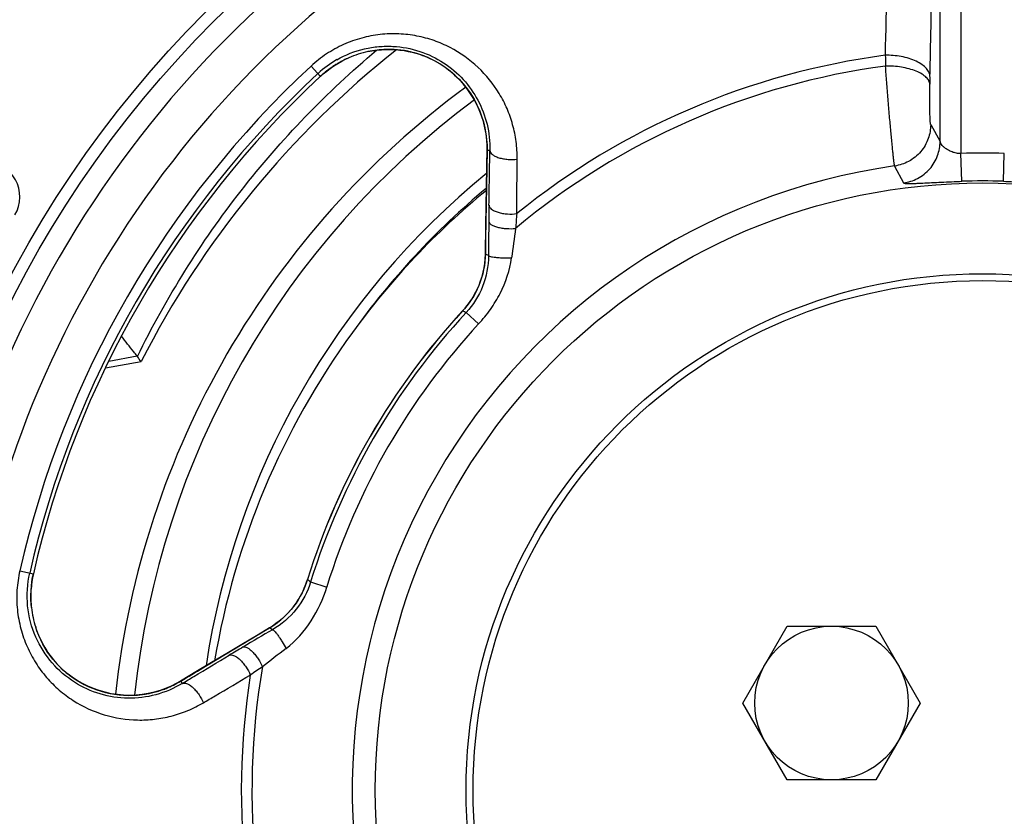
# Model space of a CAD drawing. Extents: x -3093 to 1181, y 8 to 2278.
# Tile 55 of 77: x -861 to -720, y 1156 to 1270. Entities that reach past the tile are written whole.
import ezdxf

# ---------------------------------------------------------------- set-up
doc = ezdxf.new("R2010")
doc.units = 0
doc.header["$LTSCALE"] = 65.395
doc.layers.get('0').update_dxf_attribs({"linetype": 'CONTINUOUS'})

msp = doc.modelspace()

# ---------------------------------------------------------------- linework, layer by layer
at = {"color": 9, "linetype": 'CONTINUOUS'}
for p, q in [((-729, 1252.64), (-729, 1306.51)), ((-726, 1307.38), (-726, 1250.92)), ((-810.95, 1265.5), (-810.95, 1265.5)), ((-807.65, 1265.82), (-807.67, 1265.82)), ((-807.64, 1265.82), (-807.67, 1265.82)), ((-805.17, 1265.54), (-805.2, 1265.55)), ((-813.71, 1264.61), (-813.7, 1264.61)), ((-802.76, 1264.82), (-802.82, 1264.84)), ((-817.74, 1261.96), (-819.1, 1263.43)), ((-815.27, 1263.81), (-815.3, 1263.79)), ((-815.27, 1263.81), (-815.3, 1263.79)), ((-730.34, 1255.05), (-729, 1252.64)), ((-793.89, 1251.35), (-793.89, 1251.4)), ((-793.49, 1251.35), (-793.89, 1251.35)), ((-725.86, 1246.93), (-726, 1250.92)), ((-719.93, 1246.93), (-719.79, 1250.92)), ((-735.51, 1249.12), (-734.22, 1246.7)), ((-794.13, 1236.47), (-794.13, 1236.51)), ((-794.13, 1236.47), (-794.13, 1236.51)), ((-794.13, 1236.47), (-794.13, 1236.51)), ((-793.69, 1236.29), (-794.13, 1236.47)), ((-797.4, 1228.38), (-797.4, 1228.38)), ((-797.4, 1228.38), (-797.4, 1228.38)), ((-795.1, 1226.5), (-796.88, 1228.15)), ((-848.08, 1221.19), (-844.04, 1221.91)), ((-860.83, 1191.15), (-858.88, 1190.7)), ((-819.62, 1189.88), (-819.63, 1189.88)), ((-819.62, 1189.88), (-819.63, 1189.88)), ((-819.17, 1189.54), (-816.85, 1188.82)), ((-859.16, 1185.88), (-859.16, 1185.88)), ((-858.56, 1183.06), (-858.55, 1183.06)), ((-825.04, 1182.98), (-825, 1183)), ((-825, 1183), (-825.04, 1182.98)), ((-825, 1183), (-824.63, 1182.71)), ((-853.87, 1176.3), (-853.91, 1176.34)), ((-837.77, 1175.35), (-837.81, 1175.33)), ((-837.77, 1175.35), (-837.56, 1175.01)), ((-843.3, 1173.42), (-843.26, 1173.43)), ((-843.3, 1173.42), (-843.26, 1173.42))]:
    msp.add_line(p, q, dxfattribs=at)
at = {"color": 6, "linetype": 'CONTINUOUS'}
for p, q in [((-848.55, 1220.2), (-843.44, 1221.1)), ((-757.25, 1172.2), (-750.9, 1183.2)), ((-750.9, 1183.2), (-738.2, 1183.2)), ((-738.2, 1183.2), (-731.85, 1172.2)), ((-750.9, 1161.2), (-757.25, 1172.2)), ((-731.85, 1172.2), (-738.2, 1161.2)), ((-738.2, 1161.2), (-750.9, 1161.2))]:
    msp.add_line(p, q, dxfattribs=at)
at = {"color": 7, "linetype": 'CONTINUOUS'}
for p, q in [((-824.64, 1183.23), (-825.04, 1182.98)), ((-835.62, 1176.65), (-837.81, 1175.33)), ((-853.33, 1175.91), (-853.91, 1176.34)), ((-837.81, 1175.33), (-837.81, 1175.33))]:
    msp.add_line(p, q, dxfattribs=at)
for points in [[(-810.95, 1265.5), (-810.39, 1265.61), (-809.69, 1265.71), (-809, 1265.78), (-808.32, 1265.82), (-807.66, 1265.82), (-807.01, 1265.79), (-806.38, 1265.73), (-805.77, 1265.65), (-805.18, 1265.54), (-804.62, 1265.42), (-804.09, 1265.28), (-803.59, 1265.12), (-803.12, 1264.95), (-802.82, 1264.84)], [(-815.28, 1263.8), (-814.72, 1264.12), (-814.15, 1264.41), (-813.7, 1264.61)], [(-802.82, 1264.84), (-802.15, 1264.55), (-801.38, 1264.17), (-800.63, 1263.74), (-799.91, 1263.26), (-799.21, 1262.73), (-798.54, 1262.15), (-797.9, 1261.54), (-797.3, 1260.88), (-796.74, 1260.18), (-796.23, 1259.45), (-795.76, 1258.69), (-795.34, 1257.9), (-794.98, 1257.1), (-794.67, 1256.27), (-794.41, 1255.44), (-794.2, 1254.6), (-794.05, 1253.75), (-793.95, 1252.92), (-793.9, 1252.09), (-793.89, 1251.4)], [(-817.74, 1261.96), (-817.36, 1262.3), (-816.87, 1262.71), (-816.35, 1263.1), (-815.82, 1263.46), (-815.28, 1263.8)], [(-793.89, 1251.4), (-793.93, 1248.83), (-793.98, 1246.2), (-794.02, 1243.63), (-794.06, 1241.14), (-794.1, 1238.72), (-794.13, 1236.51)], [(-794.13, 1236.51), (-794.15, 1236.03), (-794.2, 1235.43), (-794.27, 1234.83), (-794.38, 1234.24), (-794.52, 1233.66), (-794.68, 1233.09), (-794.87, 1232.54), (-795.08, 1231.99), (-795.31, 1231.46), (-795.57, 1230.95), (-795.85, 1230.45), (-796.15, 1229.97), (-796.47, 1229.51), (-796.8, 1229.08), (-797.14, 1228.66), (-797.4, 1228.38)], [(-859.16, 1185.88), (-859.2, 1186.38), (-859.24, 1187.02), (-859.25, 1187.66), (-859.22, 1188.3), (-859.17, 1188.94), (-859.09, 1189.58), (-858.99, 1190.22), (-858.88, 1190.7)], [(-819.62, 1189.88), (-819.75, 1189.5), (-819.94, 1189), (-820.15, 1188.49), (-820.39, 1187.99), (-820.65, 1187.49), (-820.94, 1187), (-821.26, 1186.52), (-821.6, 1186.05), (-821.97, 1185.6), (-822.36, 1185.15), (-822.77, 1184.73), (-823.21, 1184.32), (-823.66, 1183.94), (-824.14, 1183.57), (-824.64, 1183.23)], [(-853.91, 1176.34), (-854.17, 1176.55), (-854.55, 1176.88), (-854.94, 1177.23), (-855.33, 1177.62), (-855.71, 1178.05), (-856.1, 1178.5), (-856.47, 1178.99), (-856.84, 1179.5), (-857.19, 1180.05), (-857.52, 1180.63), (-857.83, 1181.24), (-858.11, 1181.87), (-858.37, 1182.53), (-858.55, 1183.06)], [(-825.04, 1182.98), (-826.94, 1181.84), (-829.02, 1180.6), (-831.16, 1179.32), (-833.36, 1178), (-835.62, 1176.65)], [(-837.81, 1175.33), (-838.42, 1174.99), (-839.16, 1174.61), (-839.94, 1174.28), (-840.74, 1174), (-841.58, 1173.75), (-842.43, 1173.56), (-843.3, 1173.42), (-844.18, 1173.33), (-845.07, 1173.3), (-845.96, 1173.33), (-846.85, 1173.41), (-847.74, 1173.54), (-848.6, 1173.74), (-849.46, 1173.98), (-850.29, 1174.27), (-851.1, 1174.62), (-851.87, 1175.01), (-852.62, 1175.44), (-853.33, 1175.91)]]:
    msp.add_lwpolyline(points, dxfattribs=at)
for radius in [157.53, 87]:
    msp.add_circle((-722.9, 1159.7), radius, dxfattribs=at)
at = {"color": 9, "linetype": 'CONTINUOUS'}
msp.add_circle((-722.9, 1159.7), 155.78, dxfattribs=at)
at = {"color": 6, "linetype": 'CONTINUOUS'}
for centre, radius in [((-722.9, 1159.7), 74), ((-722.9, 1159.7), 73), ((-744.55, 1172.2), 11)]:
    msp.add_circle(centre, radius, dxfattribs=at)
at = {"color": 9, "linetype": 'CONTINUOUS'}
for centre, radius, start, end in [((-722.9, 1159.7), 200.22, 111.5029, 153.2858), ((-722.9, 1159.7), 199.18, 111.8374, 153.1354), ((-722.9, 1159.81), 198.37, 111.4765, 153.0556), ((-722.9, 1159.7), 152.75, 94.8929, 205.1071), ((-722.9, 1159.7), 146.93, 95.0602, 204.9398), ((-21000.82, 1771.7), 20270.32, 358.567559, 358.683702), ((-807.9, 1251.35), 14.48, 102.1905, 113.6495), ((-807.95, 1251.62), 14.2, 91.5866, 102.2096), ((-807.95, 1251.67), 14.15, 91.3613, 91.5809), ((-807.95, 1251.69), 14.13, 88.8618, 91.3619), ((-807.95, 1251.87), 13.96, 81.092, 88.7565), ((-807.95, 1251.85), 13.97, 80.9121, 81.0939), ((-807.94, 1251.92), 13.91, 78.6268, 80.9141), ((-807.88, 1252.18), 13.63, 68.1732, 78.524), ((-808.1, 1251.57), 14.72, 119.7294, 132.8308), ((-807.91, 1251.39), 14.44, 120.0149, 120.6223), ((-807.9, 1251.37), 14.46, 113.6539, 120.0141), ((-807.7, 1252.66), 13.13, 67.9151, 68.1446), ((-808.11, 1251.64), 14.22, 65.526, 67.9143), ((-808.11, 1251.64), 14.22, 8.4168, 65.5357), ((-722.9, 1159.7), 106.2, 97.5453, 128.9425), ((-316.56, 1274), 420.38, 181.2296, 181.4402), ((-722.9, 1159.7), 141.47, 132.8436, 167.1564), ((-807.87, 1251.32), 14.52, 125.8165, 132.8384), ((-807.87, 1251.32), 14.52, 125.653, 125.8149), ((-807.88, 1251.33), 14.51, 123.3524, 125.6532), ((-807.89, 1251.34), 14.49, 123.0903, 123.352), ((-807.9, 1251.36), 14.47, 120.7733, 123.0907), ((-722.9, 1159.7), 104.67, 97.637, 129.7418), ((-722.9, 1159.7), 140.02, 132.8436, 167.1564), ((-722.9, 1159.7), 139.48, 132.8436, 167.1564), ((-445.98, 1256.05), 284.52, 178.8189, 179.0379), ((-722.89, 1160.49), 122.17, 126.5872, 173.969), ((-808.12, 1251.64), 14.24, 359.0441, 8.4209), ((-808.15, 1251.64), 14.26, 358.8443, 359.0456), ((-722.9, 1159.7), 91.28, 88.0518, 91.9482), ((-722.9, 1159.7), 90.31, 98.0255, 201.9745), ((-722.89, 1160.84), 112.51, 129.1659, 171.4718), ((-722.9, 1159.7), 87.28, 88.0518, 91.9482), ((-722.9, 1160.7), 111, 129.8265, 144.4169), ((-51.38, 1231.61), 742.33, 179.08201, 179.26039), ((279.46, 1158.51), 1072.38, 175.51864, 175.63225), ((-223.13, 1234.03), 570.56, 179.2815, 179.7728), ((127.46, 1113.61), 925.96, 172.14394, 172.40803), ((-806.36, 1236.71), 12.24, 334.6144, 358.8399), ((-806.51, 1236.78), 12.4, 319.7047, 334.6558), ((-806.45, 1236.72), 12.32, 317.3242, 319.7086), ((-722.9, 1159.7), 101.32, 137.3289, 162.6711), ((-722.9, 1159.7), 100.79, 137.2231, 162.7769), ((-722.9, 1159.7), 98.37, 137.2231, 162.7769), ((-844.75, 1187.48), 14.5, 167.1565, 168.5782), ((-844.74, 1187.48), 14.51, 171.7091, 174.0561), ((-844.74, 1187.48), 14.51, 171.4506, 171.7092), ((-844.74, 1187.48), 14.51, 169.1856, 171.4506), ((-844.74, 1187.48), 14.51, 168.5781, 169.1855), ((-831.44, 1193.56), 12.38, 325.324, 340.2817), ((-831.38, 1193.55), 12.32, 340.2671, 342.6753), ((-844.78, 1187.48), 14.47, 174.2277, 184.3249), ((-844.75, 1187.48), 14.5, 174.0564, 174.2304), ((-844.81, 1187.48), 14.43, 184.3268, 184.6588), ((-844.83, 1187.48), 14.42, 184.6585, 186.3501), ((-831.33, 1193.47), 12.24, 301.1602, 325.3754), ((-844.77, 1187.48), 14.48, 186.3505, 197.8095), ((-844.95, 1187.42), 14.29, 197.8098, 198.8898), ((-553.04, 716.32), 539.7, 120.2131, 120.7326), ((-457.63, 555.97), 726.29, 120.73758, 120.9199), ((-310.79, 514.79), 839.38, 127.57835, 127.86967), ((-845.48, 1187.06), 13.65, 226.1349, 231.8201), ((-245.71, 328.73), 1028.13, 124.3653, 124.48379), ((-722.9, 1159.7), 104.67, 170.2581, 202.363), ((-845.8, 1186.66), 13.12, 231.8556, 232.0847), ((-845.13, 1187.52), 14.22, 232.0856, 234.3933), ((-845.13, 1187.53), 14.22, 234.3933, 234.8161), ((-845.13, 1187.52), 14.22, 234.8064, 277.3662), ((-845.13, 1187.53), 14.23, 291.6272, 300.9571), ((-845.15, 1187.56), 14.26, 300.9542, 301.1556), ((-722.9, 1159.7), 106.2, 171.0575, 202.4547), ((-845.13, 1187.52), 14.22, 280.8654, 281.3932), ((-845.13, 1187.54), 14.24, 281.3938, 284.3826), ((-845.13, 1187.55), 14.25, 284.3824, 287.8872), ((-845.13, 1187.54), 14.24, 287.8875, 288.3537), ((-845.13, 1187.54), 14.24, 288.3539, 291.3623), ((-845.13, 1187.53), 14.23, 291.3627, 291.627), ((-845.13, 1187.52), 14.21, 277.5573, 280.8654)]:
    msp.add_arc(centre, radius, start, end, dxfattribs=at)
at = {"color": 7, "linetype": 'CONTINUOUS'}
for centre, radius, start, end in [((-722.9, 1159.7), 182, 29.6407, 150.3593), ((-722.9, 1159.7), 181, 29.8208, 150.1792), ((-807.9, 1251.35), 14.48, 102.1905, 113.6495), ((-722.9, 1159.7), 139.48, 132.8437, 167.1564), ((-865.82, 1244.7), 5, 328.9924, 90), ((-722.9, 1159.7), 101.33, 137.3289, 162.6711), ((-844.77, 1187.48), 14.48, 186.3505, 197.7866)]:
    msp.add_arc(centre, radius, start, end, dxfattribs=at)
at = {"color": 6, "linetype": 'CONTINUOUS'}
for centre, radius, start, end in [((-722.9, 1159.7), 135.28, 128.3553, 153.0057), ((-722.9, 1159.7), 125, 126.3173, 173.6824), ((-724.17, 1160.6), 110.02, 129.3901, 143.9941), ((-722.9, 1159.7), 111.58, 144.004, 170.4223), ((-845.99, 1220.35), 2.5, 36.4213, 38.8551)]:
    msp.add_arc(centre, radius, start, end, dxfattribs=at)
at = {"color": 9, "linetype": 'CONTINUOUS'}
for points, knots in [([(-888.63, 1249.7), (-885.89, 1254.76), (-879.95, 1264.65), (-866.33, 1283.22), (-846.18, 1303.99), (-822.58, 1320.72), (-802.13, 1331.35), (-791.46, 1335.71), (-786.03, 1337.64)], [0, 0, 0, 0, 0.125042, 0.250091, 0.499947, 0.74983, 0.874912, 1, 1, 1, 1]), ([(-730.44, 1261.92), (-730.37, 1265.34), (-730.09, 1279.03), (-729.8, 1292.72), (-729.59, 1302.98)], [0, 0, 0, 0, 0.25014, 1, 1, 1, 1]), ([(-789.57, 1250.11), (-789.57, 1250.95), (-789.67, 1252.61), (-790.17, 1255.04), (-790.98, 1257.36), (-792.47, 1260.24), (-795.05, 1263.43), (-798.42, 1265.82), (-801.47, 1267.14), (-803.95, 1267.8), (-806.54, 1268.11), (-809.21, 1268.02), (-811.88, 1267.52), (-814.48, 1266.58), (-816.93, 1265.23), (-818.41, 1264.07), (-819.1, 1263.43)], [0, 0, 0, 0, 0.061394, 0.121718, 0.181291, 0.240428, 0.358317, 0.477859, 0.539011, 0.601265, 0.664768, 0.729609, 0.795761, 0.863085, 0.931301, 1, 1, 1, 1]), ([(-843.98, 1221.83), (-841.93, 1226.02), (-837.38, 1234.21), (-829.33, 1245.71), (-820.13, 1256.31), (-813.29, 1262.7), (-809.72, 1265.71)], [0, 0, 0, 0, 0.24995, 0.499934, 0.749951, 1, 1, 1, 1]), ([(-815.4, 1264.35), (-814.17, 1265.05), (-812.18, 1265.83), (-809.42, 1266.27), (-806.74, 1266.32), (-803.51, 1265.71), (-800.05, 1264.05), (-797.2, 1261.62), (-795.07, 1258.6), (-793.74, 1255.11), (-793.46, 1252.61), (-793.49, 1251.35)], [0, 0, 0, 0, 0.137756, 0.204977, 0.270828, 0.398087, 0.520694, 0.640183, 0.75844, 0.877597, 1, 1, 1, 1]), ([(-730.44, 1261.92), (-730.45, 1262.11), (-730.56, 1262.53), (-730.95, 1263.13), (-731.59, 1263.68), (-732.43, 1264.17), (-733.45, 1264.55), (-734.92, 1264.91), (-736.08, 1264.99), (-736.84, 1264.98)], [0, 0, 0, 0, 0.076601, 0.166906, 0.275797, 0.40405, 0.547972, 0.700627, 1, 1, 1, 1]), ([(-730.46, 1260.83), (-730.47, 1261), (-730.59, 1261.36), (-730.98, 1261.86), (-731.61, 1262.33), (-732.44, 1262.74), (-733.44, 1263.06), (-734.91, 1263.37), (-736.05, 1263.44), (-736.81, 1263.43)], [0, 0, 0, 0, 0.068472, 0.152511, 0.258113, 0.386138, 0.532434, 0.689363, 1, 1, 1, 1]), ([(-735.51, 1249.12), (-735.52, 1249.17), (-735.54, 1249.33), (-735.58, 1249.62), (-735.64, 1250.06), (-735.7, 1250.64), (-735.77, 1251.34), (-735.89, 1252.5), (-736.05, 1254.16), (-736.25, 1256.36), (-736.44, 1258.71), (-736.63, 1261.09), (-736.75, 1262.67), (-736.81, 1263.43)], [0, 0, 0, 0, 0.010862, 0.031941, 0.062939, 0.103395, 0.152704, 0.210122, 0.345728, 0.502103, 0.669932, 0.839244, 1, 1, 1, 1]), ([(-730.34, 1255.05), (-730.35, 1255.07), (-730.36, 1255.13), (-730.38, 1255.25), (-730.4, 1255.43), (-730.41, 1255.66), (-730.42, 1255.94), (-730.44, 1256.41), (-730.46, 1257.08), (-730.47, 1257.97), (-730.48, 1258.92), (-730.47, 1259.88), (-730.47, 1260.52), (-730.46, 1260.83)], [0, 0, 0, 0, 0.01095, 0.031982, 0.06283, 0.103129, 0.152406, 0.209817, 0.345305, 0.501706, 0.669555, 0.838972, 1, 1, 1, 1]), ([(-730.34, 1255.05), (-730.35, 1254.38), (-730.59, 1252.97), (-731.68, 1251.08), (-733.4, 1249.68), (-734.81, 1249.22), (-735.51, 1249.12)], [0, 0, 0, 0, 0.235767, 0.491601, 0.752068, 1, 1, 1, 1]), ([(-734.22, 1246.7), (-733.53, 1246.79), (-732.12, 1247.24), (-730.37, 1248.62), (-729.25, 1250.52), (-729, 1251.96), (-729, 1252.64)], [0, 0, 0, 0, 0.244454, 0.503835, 0.76109, 1, 1, 1, 1]), ([(-726, 1250.92), (-726.22, 1250.9), (-726.65, 1250.94), (-727.25, 1251.11), (-727.77, 1251.35), (-728.2, 1251.62), (-728.54, 1251.91), (-728.78, 1252.19), (-728.91, 1252.41), (-728.97, 1252.56), (-728.99, 1252.62), (-729, 1252.64)], [0, 0, 0, 0, 0.179803, 0.35129, 0.508245, 0.647477, 0.768295, 0.870582, 0.951373, 0.98074, 1, 1, 1, 1]), ([(-794.13, 1236.51), (-794.11, 1237.75), (-794.03, 1242.7), (-793.95, 1247.65), (-793.89, 1251.35)], [0, 0, 0, 0, 0.251166, 1, 1, 1, 1]), ([(-793.62, 1243.5), (-793.61, 1244.15), (-793.56, 1246.77), (-793.52, 1249.39), (-793.49, 1251.35)], [0, 0, 0, 0, 0.250594, 1, 1, 1, 1]), ([(-793.49, 1251.35), (-793.48, 1251.25), (-793.41, 1251.04), (-793.15, 1250.76), (-792.74, 1250.51), (-792.19, 1250.29), (-791.55, 1250.14), (-790.67, 1250.04), (-790, 1250.05), (-789.57, 1250.11)], [0, 0, 0, 0, 0.064501, 0.147902, 0.257361, 0.392616, 0.546193, 0.706251, 1, 1, 1, 1]), ([(-789.65, 1242.3), (-789.64, 1242.95), (-789.62, 1245.55), (-789.59, 1248.16), (-789.57, 1250.11)], [0, 0, 0, 0, 0.250536, 1, 1, 1, 1]), ([(-734.22, 1246.7), (-734.22, 1246.69), (-734.19, 1246.68), (-734.11, 1246.65), (-733.95, 1246.63), (-733.7, 1246.62), (-733.38, 1246.61), (-732.99, 1246.62), (-732.53, 1246.63), (-732.02, 1246.65), (-731.24, 1246.68), (-730.17, 1246.74), (-728.8, 1246.81), (-727.35, 1246.88), (-726.36, 1246.91), (-725.86, 1246.93)], [0, 0, 0, 0, 0.003952, 0.010236, 0.030466, 0.060499, 0.099488, 0.146637, 0.201239, 0.262629, 0.330143, 0.480701, 0.646756, 0.821759, 1, 1, 1, 1]), ([(-719.93, 1246.93), (-719.43, 1246.91), (-718.45, 1246.88), (-717, 1246.81), (-715.63, 1246.74), (-714.55, 1246.68), (-713.77, 1246.65), (-713.26, 1246.63), (-712.81, 1246.62), (-712.41, 1246.61), (-712.09, 1246.62), (-711.84, 1246.63), (-711.68, 1246.65), (-711.6, 1246.68), (-711.58, 1246.69), (-711.57, 1246.7)], [0, 0, 0, 0, 0.178182, 0.353185, 0.519252, 0.669808, 0.737327, 0.798725, 0.853333, 0.900491, 0.939487, 0.969526, 0.989763, 0.996047, 1, 1, 1, 1]), ([(-793.62, 1243.5), (-793.61, 1243.41), (-793.53, 1243.2), (-793.27, 1242.92), (-792.85, 1242.67), (-792.3, 1242.47), (-791.65, 1242.32), (-790.76, 1242.22), (-790.08, 1242.24), (-789.65, 1242.3)], [0, 0, 0, 0, 0.062629, 0.144708, 0.253711, 0.389398, 0.54402, 0.705253, 1, 1, 1, 1]), ([(-793.65, 1241.19), (-793.63, 1241.01), (-793.43, 1240.8), (-793.15, 1240.64), (-792.85, 1240.49), (-792.39, 1240.35), (-791.76, 1240.22), (-790.9, 1240.13), (-790.24, 1240.14), (-789.81, 1240.18)], [0, 0, 0, 0, 0.129066, 0.178453, 0.235497, 0.370853, 0.527377, 0.6926, 1, 1, 1, 1]), ([(-793.69, 1236.29), (-793.7, 1234.79), (-794.26, 1231.8), (-795.88, 1229.22), (-796.88, 1228.15)], [0, 0, 0, 0, 0.506247, 1, 1, 1, 1]), ([(-795.1, 1226.5), (-794.49, 1227.16), (-793.36, 1228.55), (-791.51, 1231.6), (-790.62, 1234.19), (-790.39, 1235.95)], [0, 0, 0, 0, 0.250625, 0.501107, 1, 1, 1, 1]), ([(-793.69, 1236.29), (-793.69, 1236.28), (-793.66, 1236.26), (-793.58, 1236.2), (-793.38, 1236.15), (-793.07, 1236.09), (-792.63, 1236.04), (-792.12, 1235.99), (-791.36, 1235.95), (-790.77, 1235.95), (-790.39, 1235.95)], [0, 0, 0, 0, 0.011807, 0.029937, 0.090769, 0.188326, 0.320347, 0.47921, 0.653498, 1, 1, 1, 1]), ([(-860.83, 1191.15), (-861.04, 1190.23), (-861.31, 1188.37), (-861.25, 1185.57), (-860.76, 1182.85), (-859.86, 1180.28), (-858.61, 1177.93), (-857.04, 1175.84), (-855.23, 1174.03), (-852.56, 1172.04), (-848.81, 1170.32), (-844.75, 1169.68), (-841.52, 1169.83), (-839.1, 1170.28), (-836.75, 1171.07), (-835.25, 1171.81), (-834.53, 1172.24)], [0, 0, 0, 0, 0.068701, 0.136917, 0.20424, 0.27039, 0.335225, 0.398725, 0.460976, 0.522126, 0.641667, 0.759558, 0.818699, 0.878276, 0.938604, 1, 1, 1, 1]), ([(-837.56, 1175.01), (-838.74, 1174.29), (-841.28, 1173.21), (-845.35, 1172.71), (-849.38, 1173.33), (-853.15, 1175.05), (-856.39, 1177.85), (-858.78, 1181.62), (-859.96, 1186.12), (-859.76, 1189.28), (-859.41, 1190.82)], [0, 0, 0, 0, 0.120938, 0.238609, 0.355765, 0.474875, 0.59806, 0.72684, 0.861456, 1, 1, 1, 1]), ([(-819.17, 1189.54), (-819.6, 1188.14), (-821.02, 1185.45), (-823.33, 1183.47), (-824.63, 1182.71)], [0, 0, 0, 0, 0.493736, 1, 1, 1, 1]), ([(-822.68, 1180.02), (-821.27, 1181.1), (-818.87, 1183.84), (-817.38, 1187.12), (-816.85, 1188.82)], [0, 0, 0, 0, 0.499461, 1, 1, 1, 1]), ([(-858.47, 1182.8), (-858.11, 1181.75), (-857.14, 1179.73), (-855.73, 1177.99), (-854.93, 1177.22)], [0, 0, 0, 0, 0.502476, 1, 1, 1, 1]), ([(-837.77, 1175.35), (-836.71, 1175.99), (-832.47, 1178.53), (-828.23, 1181.07), (-825.04, 1182.98)], [0, 0, 0, 0, 0.248888, 1, 1, 1, 1]), ([(-824.63, 1182.71), (-824.62, 1182.71), (-824.58, 1182.7), (-824.49, 1182.65), (-824.34, 1182.5), (-824.12, 1182.25), (-823.85, 1181.89), (-823.56, 1181.46), (-823.15, 1180.83), (-822.86, 1180.35), (-822.68, 1180.02)], [0, 0, 0, 0, 0.012363, 0.031521, 0.095589, 0.197081, 0.332131, 0.491769, 0.664008, 1, 1, 1, 1]), ([(-828.85, 1180.23), (-828.68, 1180.3), (-828.4, 1180.23), (-828.11, 1180.07), (-827.83, 1179.87), (-827.48, 1179.54), (-827.06, 1179.06), (-826.55, 1178.36), (-826.23, 1177.79), (-826.05, 1177.41)], [0, 0, 0, 0, 0.130567, 0.18049, 0.238055, 0.374189, 0.530833, 0.695396, 1, 1, 1, 1]), ([(-837.56, 1175.01), (-837.01, 1175.34), (-834.76, 1176.69), (-832.52, 1178.03), (-830.83, 1179.04)], [0, 0, 0, 0, 0.249417, 1, 1, 1, 1]), ([(-830.83, 1179.04), (-830.75, 1179.08), (-830.53, 1179.12), (-830.16, 1179.03), (-829.74, 1178.8), (-829.28, 1178.42), (-828.83, 1177.93), (-828.29, 1177.2), (-827.97, 1176.61), (-827.81, 1176.21)], [0, 0, 0, 0, 0.062628, 0.144706, 0.253707, 0.389393, 0.544015, 0.705249, 1, 1, 1, 1]), ([(-837.56, 1175.01), (-837.48, 1175.05), (-837.26, 1175.09), (-836.89, 1175.01), (-836.46, 1174.78), (-836.01, 1174.41), (-835.56, 1173.94), (-835.02, 1173.22), (-834.7, 1172.63), (-834.53, 1172.24)], [0, 0, 0, 0, 0.064209, 0.147234, 0.256284, 0.391249, 0.544798, 0.705134, 1, 1, 1, 1]), ([(-834.53, 1172.24), (-833.97, 1172.57), (-831.73, 1173.89), (-829.49, 1175.21), (-827.81, 1176.21)], [0, 0, 0, 0, 0.249477, 1, 1, 1, 1])]:
    msp.add_open_spline(points, degree=3, knots=knots, dxfattribs=at)
for points in [[(-797.4, 1228.38), (-797.22, 1228.29), (-797.05, 1228.23), (-796.87, 1228.15)], [(-819.16, 1189.54), (-819.32, 1189.65), (-819.47, 1189.77), (-819.62, 1189.88)]]:
    msp.add_open_spline(points, degree=3, dxfattribs=at)
at = {"color": 6, "linetype": 'CONTINUOUS'}
msp.add_open_spline([(-844.04, 1221.91), (-844.2, 1222.11), (-844.95, 1223.05), (-845.68, 1224), (-846.26, 1224.75)], degree=3, knots=[0, 0, 0, 0, 0.20711, 1, 1, 1, 1], dxfattribs=at)
msp.add_open_spline([(-843.44, 1221.1), (-843.62, 1221.34), (-843.8, 1221.59), (-843.98, 1221.83)], degree=3, dxfattribs=at)

doc.saveas('drawing.dxf')
